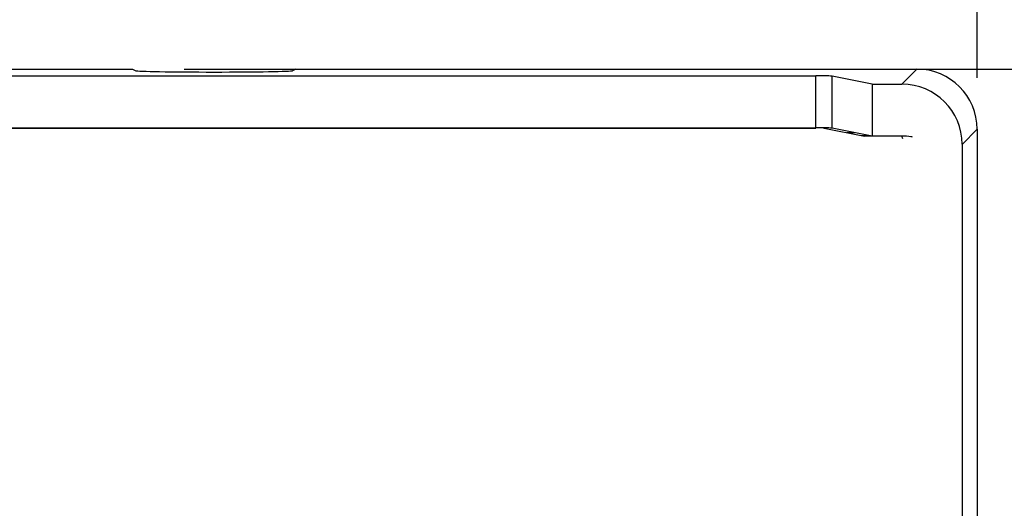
# Paper-space layout '170608_CRESCAD_1' of a CAD drawing. Header units: inches. Extents: x 0 to 17, y 0 to 11.
# Tile 77 of 139: x 9.141 to 10.333, y 8.176 to 8.768. Entities that reach past the tile are written whole.
import ezdxf
from ezdxf.enums import TextEntityAlignment as Align

# ---------------------------------------------------------------- set-up
doc = ezdxf.new("R2010")
doc.units = ezdxf.units.IN
doc.header["$LTSCALE"] = 0.935
doc.header["$MEASUREMENT"] = 0
doc.layers.get('0').update_dxf_attribs({"linetype": 'CONTINUOUS'})
doc.layers.add('DIM', color=7, linetype='CONTINUOUS')
doc.styles.get("Standard").update_dxf_attribs({"font": 'simplex.shx'})
doc.dimstyles.new('DIMSTYLE_1', dxfattribs={"dimtxt": 0.125, "dimasz": 0.18, "dimexe": 0.125, "dimexo": 0.0625, "dimgap": 0.0625, "dimtad": 0, "dimtih": 1, "dimtoh": 1, "dimdec": 3, "dimzin": 4, "dimdsep": 46, "dimtxsty": 'STANDARD', "dimblk": '_FILLED', "dimblk1": '_FILLED', "dimblk2": '_FILLED', "dimcen": 0.09, "dimadec": 0, "dimazin": 0, "dimtp": 0.001, "dimtm": 0.001, "dimtfac": 1, "dimtdec": 3, "dimtofl": 0, "dimtmove": 0, "dimatfit": 3, "dimldrblk": '_FILLED', "dimfxl": 1, "dimtolj": 1, "dimtzin": 4, "dimarcsym": 0})

# ---------------------------------------------------------------- blocks, each defined once
blk = doc.blocks.new('_FILLED')
at = {"color": 0, "linetype": 'BYBLOCK'}
blk.add_solid([(0, 0), (-1, 0.1736), (-1, -0.1736)], dxfattribs=at)
blk = doc.blocks.new('*D0')
at = {"layer": 'DIM', "color": 5, "linetype": 'CONTINUOUS'}
for p, q in [((6.0598, 8.6978), (6.0598, 9.7926)), ((10.3004, 8.6978), (10.3004, 9.7926)), ((6.0598, 9.6676), (7.4559, 9.6676)), ((10.3004, 9.6676), (8.5809, 9.6676))]:
    blk.add_line(p, q, dxfattribs=at)
at = {"layer": 'DIM', "color": 5, "linetype": 'CONTINUOUS', "xscale": 0.18, "yscale": 0.18, "zscale": 0.18, "rotation": 180}
blk.add_blockref('_FILLED', (6.0598, 9.6676), dxfattribs=at)
at = {"layer": 'DIM', "color": 5, "linetype": 'CONTINUOUS', "xscale": 0.18, "yscale": 0.18, "zscale": 0.18}
blk.add_blockref('_FILLED', (10.3004, 9.6676), dxfattribs=at)
at = {"layer": 'DIM', "color": 5, "linetype": 'CONTINUOUS'}
for s, p, p2 in [('4.241', (7.5184, 9.6051), (8.1434, 9.6051)), ('[', (7.5184, 9.4176), (7.6434, 9.4176)), ('107,71', (7.6434, 9.4176), (8.3934, 9.4176)), (']', (8.3934, 9.4176), (8.5184, 9.4176))]:
    blk.add_text(s, height=0.125, dxfattribs=at).set_placement(p, p2, align=Align.FIT)
blk = doc.blocks.new('*D1')
at = {"layer": 'DIM', "color": 5, "linetype": 'CONTINUOUS'}
for p, q in [((9.3398, 8.7083), (11.1814, 8.7083)), ((11.0564, 8.7083), (11.0564, 6.898)), ((11.0564, 5.1403), (11.0564, 6.4605)), ((10.2899, 5.1403), (11.1814, 5.1403))]:
    blk.add_line(p, q, dxfattribs=at)
at = {"layer": 'DIM', "color": 5, "linetype": 'CONTINUOUS', "xscale": 0.18, "yscale": 0.18, "zscale": 0.18}
for p, rotation in [((11.0564, 8.7083), 90), ((11.0564, 5.1403), 270)]:
    blk.add_blockref('_FILLED', p, dxfattribs=dict(at, rotation=rotation))
at = {"layer": 'DIM', "color": 5, "linetype": 'CONTINUOUS'}
for s, p, p2 in [('3.568', (10.6189, 6.7105), (11.2439, 6.7105)), ('[', (10.6189, 6.523), (10.7439, 6.523)), (']', (11.3689, 6.523), (11.4939, 6.523)), ('90,63', (10.7439, 6.523), (11.3689, 6.523))]:
    blk.add_text(s, height=0.125, dxfattribs=at).set_placement(p, p2, align=Align.FIT)

psp = doc.layouts.new('170608_CRESCAD_1')

# ---------------------------------------------------------------- linework, layer by layer
at = {"color": 7, "linetype": 'CONTINUOUS'}
for p, q in [((7.0829, 8.7083), (9.2773, 8.7083)), ((9.2773, 8.7083), (9.2812, 8.7063)), ((9.4749, 8.7083), (9.4711, 8.7063)), ((9.4749, 8.7083), (10.2274, 8.7083)), ((10.2274, 8.7083), (10.2092, 8.6901)), ((8.3414, 8.7), (10.1048, 8.7)), ((10.1048, 8.637), (10.1048, 8.7)), ((10.1731, 8.6901), (10.1247, 8.6997)), ((10.1247, 8.6367), (10.1247, 8.6997)), ((10.1731, 8.6901), (10.2092, 8.6901)), ((10.1731, 8.6901), (10.1731, 8.6271)), ((8.3413, 8.6369), (10.1049, 8.6369)), ((8.3414, 8.637), (10.1048, 8.637)), ((9.1764, 8.6369), (9.176, 8.637)), ((9.5758, 8.6369), (9.5762, 8.637)), ((10.1149, 8.6368), (10.1637, 8.6271)), ((10.1731, 8.6271), (10.1247, 8.6367)), ((10.3004, 8.6353), (10.2822, 8.6171)), ((10.3004, 8.6353), (10.3004, 7.7384)), ((10.1425, 8.6313), (10.1519, 8.6313)), ((10.1597, 8.6278), (10.1691, 8.6278)), ((10.2092, 8.6271), (10.1637, 8.6271)), ((10.2104, 8.6236), (10.2092, 8.6271)), ((10.2822, 8.6171), (10.2822, 8.1628))]:
    psp.add_line(p, q, dxfattribs=at)
at = {"color": 4, "linetype": 'CONTINUOUS'}
psp.add_line((10.1626, 8.6273), (10.1719, 8.6273), dxfattribs=at)
at = {"color": 7, "linetype": 'CONTINUOUS'}
for centre, radius, start, end in [((10.2092, 8.5539), 0.0732, 81.4663, 89.9954), ((10.2092, 8.5543), 0.0728, 79.8994, 81.4653)]:
    psp.add_arc(centre, radius, start, end, dxfattribs=at)
for centre, major_axis, ratio, start_param, end_param in [((9.3761, 8.7064), (0.095, 0), 0.017455, -3.106686, -0.034907), ((10.2274, 8.6353), (0.0516, 0.0516), 0.999695, -0.785246, 0.785246), ((10.1048, 8.6997), (0.02, 0), 0.017455, 0.087266, 1.570796), ((10.2092, 8.6171), (-0.0516, -0.0516), 0.999695, 2.356347, 3.926839), ((10.1048, 8.6367), (0.02, 0), 0.017455, 6.370452, 7.853982), ((10.1049, 8.6368), (0.01, 0), 0.017455, 0.087319, 1.570796)]:
    psp.add_ellipse(centre, major_axis=major_axis, ratio=ratio, start_param=start_param, end_param=end_param, dxfattribs=at)

# ---------------------------------------------------------------- dimensions: what is measured, and where the dimension line sits
at = {"layer": 'DIM', "color": 5, "linetype": 'CONTINUOUS'}
dim = psp.add_linear_dim(base=(10.3004, 9.6676), p1=(6.0598, 8.6353), p2=(10.3004, 8.6353), text='<>\\P[]', dimstyle='DIMSTYLE_1', dxfattribs=at)
dim.commit()
dim.dimension.update_dxf_attribs({"geometry": '*D0', "text_midpoint": (8.0184, 9.5738), "dimtype": 160})
dim = psp.add_linear_dim(base=(11.0564, 5.1403), p1=(9.2773, 8.7083), p2=(10.2274, 5.1403), angle=270, text='<>\\P[]', dimstyle='DIMSTYLE_1', dxfattribs=at)
dim.commit()
dim.dimension.update_dxf_attribs({"geometry": '*D1', "text_midpoint": (11.0564, 6.6793), "dimtype": 160})

doc.saveas('drawing.dxf')
